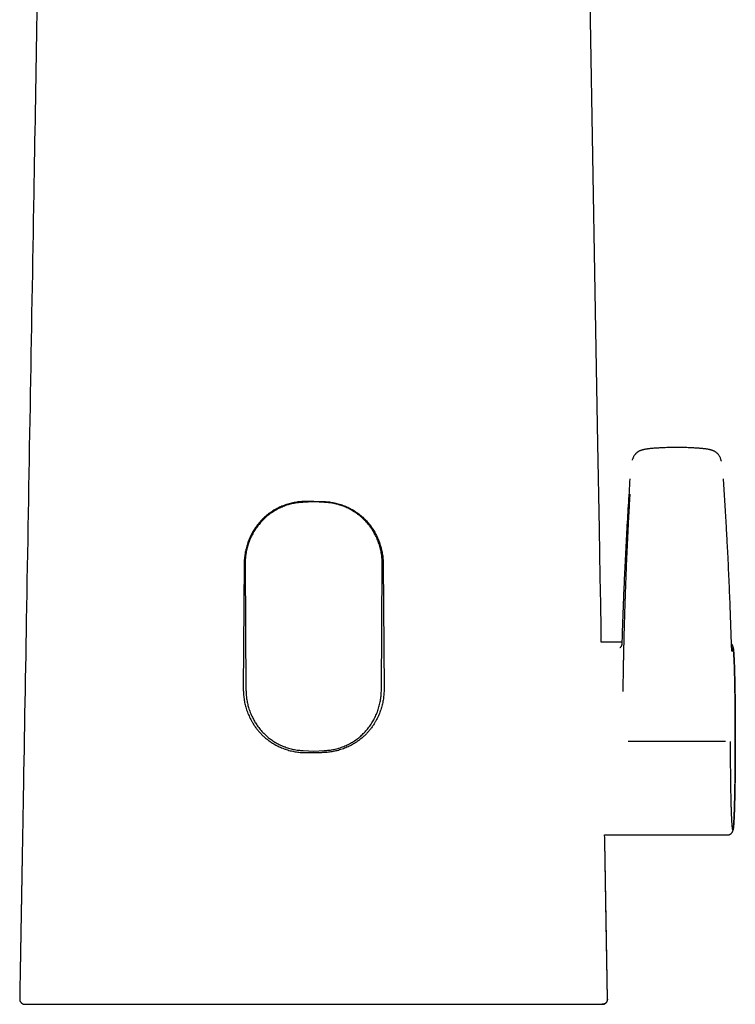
# Model space of a CAD drawing. Header units: millimetres. Extents: x 8 to 610, y 12 to 565.
# Tile 14 of 18: x 285 to 354, y 376 to 470. Entities that reach past the tile are written whole.
import ezdxf

# ---------------------------------------------------------------- set-up
doc = ezdxf.new("R2010")
doc.units = ezdxf.units.MM

msp = doc.modelspace()

# ---------------------------------------------------------------- linework, layer by layer
at = {"color": 7, "linetype": 'Continuous', "lineweight": 30}
for p, q in [((313.393, 423.886), (312.367, 423.844)), ((314.419, 423.844), (313.393, 423.886)), ((306.717, 417.979), (306.635, 405.903)), ((320.07, 417.979), (320.152, 405.903)), ((306.805, 417.891), (306.891, 405.815)), ((319.896, 405.815), (319.981, 417.891)), ((343.002, 410.41), (341.017, 410.41)), ((341.022, 410.963), (341.022, 410.965)), ((312.373, 400.006), (313.393, 399.964)), ((313.393, 399.964), (314.414, 400.006)), ((341.339, 391.91), (353.166, 391.91)), ((285.655, 375.641), (285.672, 375.641))]:
    msp.add_line(p, q, dxfattribs=at)
at = {"color": 7, "linetype": 'Continuous', "lineweight": 30, "flags": 128}
for points in [[(341.026, 410.966), (341.025, 411.013), (341.022, 411.176), (341.02, 411.327), (341.017, 411.46), (341.015, 411.583), (341.013, 411.695), (341.011, 411.798), (341.01, 411.892), (341.006, 412.083), (341.003, 412.276), (341, 412.471), (340.996, 412.669), (340.988, 413.147), (340.98, 413.627), (340.971, 414.106), (340.926, 416.674), (340.846, 421.259), (340.703, 429.448), (340.448, 444.07), (339.992, 470.18), (339.412, 503.412)], [(341.616, 376.15), (341.485, 383.734), (341.354, 391.318)], [(341.633, 376.15), (341.505, 383.491), (341.368, 391.31)]]:
    msp.add_lwpolyline(points, dxfattribs=at)
at = {"color": 7, "linetype": 'Continuous', "lineweight": 30}
for points, knots in [([(287.833, 529.633), (287.83, 529.478), (287.825, 529.173), (287.817, 528.721), (287.809, 528.28), (287.802, 527.849), (287.795, 527.428), (287.787, 527.026), (287.781, 526.641), (287.774, 526.273), (287.768, 525.915), (287.762, 525.566), (287.756, 525.227), (287.75, 524.897), (287.745, 524.576), (287.739, 524.264), (287.734, 523.962), (287.729, 523.671), (287.724, 523.391), (287.719, 523.122), (287.715, 522.861), (287.71, 522.609), (287.706, 522.364), (287.702, 522.126), (287.698, 521.898), (287.694, 521.68), (287.69, 521.472), (287.687, 521.274), (287.684, 521.085), (287.68, 520.9), (287.674, 520.557), (287.666, 520.052), (287.653, 519.348), (287.64, 518.602), (287.626, 517.812), (287.612, 517.015), (287.598, 516.211), (287.584, 515.404), (287.57, 514.597), (287.502, 510.694), (287.333, 501.054), (286.982, 480.954), (286.452, 450.565), (285.921, 420.176), (285.564, 399.686), (285.442, 392.687), (285.422, 391.535), (285.413, 391.054), (285.405, 390.581), (285.397, 390.115), (285.389, 389.657), (285.381, 389.208), (285.373, 388.766), (285.366, 388.348), (285.359, 387.955), (285.354, 387.659), (285.35, 387.441), (285.348, 387.296), (285.345, 387.148), (285.342, 386.99), (285.339, 386.818), (285.336, 386.635), (285.333, 386.443), (285.329, 386.242), (285.326, 386.032), (285.322, 385.819), (285.318, 385.601), (285.314, 385.38), (285.31, 385.152), (285.306, 384.915), (285.302, 384.662), (285.297, 384.39), (285.292, 384.099), (285.287, 383.799), (285.281, 383.489), (285.276, 383.169), (285.27, 382.841), (285.264, 382.502), (285.258, 382.154), (285.252, 381.797), (285.245, 381.43), (285.239, 381.054), (285.232, 380.668), (285.225, 380.273), (285.218, 379.868), (285.211, 379.453), (285.203, 379.022), (285.195, 378.575), (285.187, 378.11), (285.179, 377.635), (285.171, 377.149), (285.162, 376.653), (285.156, 376.319), (285.153, 376.15)], [0, 0, 0, 0, 0.003014, 0.00596, 0.008837, 0.011645, 0.014385, 0.017056, 0.019512, 0.021907, 0.024241, 0.026514, 0.028726, 0.030877, 0.032967, 0.034996, 0.036964, 0.038871, 0.040685, 0.04244, 0.044136, 0.045774, 0.047381, 0.048926, 0.050411, 0.051835, 0.053198, 0.054477, 0.055698, 0.056895, 0.058096, 0.062408, 0.066758, 0.071851, 0.076997, 0.082194, 0.087441, 0.092702, 0.097963, 0.103223, 0.168981, 0.286406, 0.496094, 0.762969, 0.880394, 0.896597, 0.899775, 0.90291, 0.905995, 0.909028, 0.91201, 0.914941, 0.91782, 0.920649, 0.923095, 0.925502, 0.926437, 0.927366, 0.928325, 0.929331, 0.930471, 0.931667, 0.93292, 0.934228, 0.935592, 0.937012, 0.938403, 0.939843, 0.941332, 0.942872, 0.944461, 0.946294, 0.948188, 0.950145, 0.952163, 0.954244, 0.956386, 0.958591, 0.960857, 0.963185, 0.965576, 0.968028, 0.970542, 0.973118, 0.975756, 0.978457, 0.981219, 0.984179, 0.987207, 0.990303, 0.993468, 0.9967, 1, 1, 1, 1]), ([(346.611, 429.065), (346.554, 429.062), (346.443, 429.055), (346.282, 429.046), (346.129, 429.036), (345.984, 429.025), (345.848, 429.013), (345.719, 429), (345.595, 428.986), (345.475, 428.971), (345.362, 428.955), (345.258, 428.937), (345.165, 428.919), (345.084, 428.901), (345.015, 428.883), (344.956, 428.866), (344.902, 428.849), (344.851, 428.832), (344.803, 428.815), (344.759, 428.798), (344.724, 428.783), (344.697, 428.77), (344.678, 428.761), (344.661, 428.753), (344.642, 428.744), (344.621, 428.732), (344.595, 428.718), (344.565, 428.701), (344.53, 428.679), (344.49, 428.652), (344.446, 428.619), (344.398, 428.579), (344.347, 428.532), (344.292, 428.476), (344.235, 428.408), (344.179, 428.326), (344.124, 428.234), (344.076, 428.135), (344.035, 428.031), (344.009, 427.949), (343.997, 427.901), (343.994, 427.89)], [0, 0, 0, 0, 0.054866, 0.106701, 0.155747, 0.202169, 0.246061, 0.287464, 0.326371, 0.366227, 0.402951, 0.436612, 0.467158, 0.494426, 0.516168, 0.535407, 0.553606, 0.57083, 0.587038, 0.602161, 0.615988, 0.624563, 0.630565, 0.636053, 0.642701, 0.65056, 0.659689, 0.670164, 0.683839, 0.699497, 0.717155, 0.736863, 0.759326, 0.784503, 0.811983, 0.845905, 0.880724, 0.916233, 0.952378, 0.989184, 1, 1, 1, 1]), ([(349.913, 429.065), (349.735, 429.074), (349.373, 429.092), (348.826, 429.107), (348.272, 429.113), (347.718, 429.107), (347.164, 429.093), (346.795, 429.074), (346.611, 429.065)], [0, 0, 0, 0, 0.1617305, 0.3293865, 0.4969818, 0.6645761, 0.8322289, 1, 1, 1, 1]), ([(352.553, 427.807), (352.551, 427.816), (352.54, 427.863), (352.518, 427.947), (352.482, 428.057), (352.44, 428.156), (352.395, 428.245), (352.348, 428.324), (352.296, 428.399), (352.241, 428.467), (352.184, 428.527), (352.128, 428.578), (352.075, 428.621), (352.027, 428.657), (351.985, 428.685), (351.947, 428.708), (351.913, 428.727), (351.883, 428.743), (351.854, 428.758), (351.823, 428.772), (351.787, 428.789), (351.746, 428.806), (351.699, 428.824), (351.646, 428.842), (351.586, 428.861), (351.517, 428.881), (351.441, 428.9), (351.357, 428.919), (351.266, 428.937), (351.167, 428.954), (351.061, 428.969), (350.948, 428.983), (350.826, 428.997), (350.695, 429.011), (350.555, 429.023), (350.406, 429.035), (350.249, 429.045), (350.084, 429.055), (349.971, 429.062), (349.913, 429.065)], [0, 0, 0, 0, 0.008675, 0.045723, 0.081979, 0.117499, 0.146761, 0.175811, 0.20461, 0.232604, 0.258636, 0.282367, 0.303588, 0.322203, 0.338209, 0.351683, 0.363563, 0.374528, 0.383467, 0.393935, 0.406268, 0.420331, 0.435989, 0.453195, 0.472933, 0.494976, 0.519543, 0.546455, 0.575565, 0.60678, 0.640068, 0.675482, 0.713057, 0.754709, 0.798702, 0.845086, 0.893966, 0.945518, 1, 1, 1, 1]), ([(343.768, 426.092), (343.74, 425.665), (343.683, 424.813), (343.603, 423.535), (343.526, 422.257), (343.454, 420.98), (343.385, 419.704), (343.32, 418.429), (343.261, 417.191), (343.207, 415.988), (343.158, 414.822), (343.112, 413.657), (343.069, 412.493), (343.031, 411.366), (343.009, 410.627), (342.998, 410.275)], [0, 0, 0, 0, 0.080534, 0.161069, 0.241605, 0.322144, 0.402682, 0.48322, 0.563759, 0.637586, 0.711415, 0.785245, 0.859077, 0.93291, 1, 1, 1, 1]), ([(343.769, 426.092), (343.769, 426.093), (343.769, 426.096), (343.774, 426.099), (343.776, 426.1)], [0, 0, 0, 0, 0.4861366, 1, 1, 1, 1]), ([(352.755, 426.092), (352.755, 426.093), (352.755, 426.096), (352.751, 426.099), (352.749, 426.1)], [0, 0, 0, 0, 0.514229, 1, 1, 1, 1]), ([(353.519, 410.533), (353.506, 410.946), (353.48, 411.771), (353.436, 413.011), (353.389, 414.252), (353.339, 415.495), (353.284, 416.738), (353.226, 417.983), (353.162, 419.269), (353.092, 420.599), (353.015, 421.971), (352.933, 423.344), (352.847, 424.717), (352.787, 425.634), (352.756, 426.092)], [0, 0, 0, 0, 0.080002, 0.160006, 0.24001, 0.320011, 0.400011, 0.480011, 0.56001, 0.648008, 0.736005, 0.824002, 0.912, 1, 1, 1, 1]), ([(343.121, 405.695), (343.123, 405.85), (343.127, 406.158), (343.134, 406.615), (343.141, 407.062), (343.148, 407.499), (343.156, 407.926), (343.163, 408.344), (343.171, 408.753), (343.18, 409.149), (343.188, 409.535), (343.196, 409.894), (343.202, 410.147), (343.205, 410.295), (343.207, 410.357), (343.208, 410.423), (343.214, 410.671), (343.225, 411.1), (343.241, 411.684), (343.256, 412.24), (343.272, 412.769), (343.287, 413.289), (343.304, 413.801), (343.316, 414.192), (343.326, 414.464), (343.331, 414.62), (343.336, 414.774), (343.342, 414.928), (343.347, 415.085), (343.353, 415.25), (343.363, 415.527), (343.377, 415.911), (343.398, 416.471), (343.423, 417.102), (343.451, 417.801), (343.481, 418.492), (343.511, 419.175), (343.542, 419.849), (343.573, 420.515), (343.606, 421.193), (343.641, 421.885), (343.678, 422.588), (343.715, 423.281), (343.753, 423.963), (343.778, 424.415), (343.791, 424.639)], [0, 0, 0, 0, 0.0246, 0.048691, 0.072271, 0.095342, 0.117903, 0.139955, 0.161497, 0.182529, 0.202759, 0.222494, 0.239452, 0.242738, 0.246009, 0.249265, 0.253103, 0.285377, 0.317107, 0.345479, 0.373402, 0.400874, 0.427897, 0.45447, 0.462728, 0.470942, 0.479112, 0.487237, 0.495318, 0.503947, 0.513369, 0.539142, 0.564711, 0.602075, 0.638997, 0.675476, 0.711512, 0.747107, 0.78226, 0.816971, 0.854644, 0.891783, 0.928388, 0.96446, 1, 1, 1, 1]), ([(312.605, 423.925), (312.525, 423.924), (312.364, 423.922), (312.123, 423.906), (311.882, 423.881), (311.64, 423.845), (311.398, 423.799), (311.156, 423.742), (310.916, 423.675), (310.681, 423.598), (310.452, 423.513), (310.228, 423.419), (310.008, 423.316), (309.79, 423.203), (309.576, 423.081), (309.365, 422.948), (309.159, 422.805), (308.961, 422.655), (308.771, 422.499), (308.59, 422.335), (308.415, 422.163), (308.246, 421.981), (308.084, 421.791), (307.929, 421.592), (307.782, 421.386), (307.646, 421.178), (307.522, 420.968), (307.407, 420.757), (307.301, 420.541), (307.202, 420.319), (307.112, 420.093), (307.03, 419.863), (306.958, 419.629), (306.895, 419.394), (306.842, 419.161), (306.798, 418.929), (306.764, 418.694), (306.738, 418.457), (306.722, 418.218), (306.719, 418.059), (306.717, 417.979)], [0, 0, 0, 0, 0.025943, 0.051887, 0.078015, 0.104142, 0.130837, 0.157531, 0.184416, 0.211301, 0.237344, 0.263387, 0.289604, 0.315821, 0.342595, 0.369368, 0.396337, 0.423306, 0.449577, 0.475848, 0.502315, 0.528783, 0.555863, 0.582944, 0.610228, 0.637511, 0.663233, 0.688956, 0.715069, 0.741203, 0.767338, 0.793452, 0.819985, 0.846518, 0.871919, 0.897328, 0.922728, 0.948482, 0.974246, 1, 1, 1, 1]), ([(312.367, 423.844), (312.287, 423.84), (312.127, 423.831), (311.887, 423.806), (311.648, 423.771), (311.409, 423.726), (311.169, 423.67), (310.93, 423.603), (310.694, 423.526), (310.464, 423.44), (310.24, 423.345), (310.023, 423.242), (309.81, 423.129), (309.6, 423.007), (309.394, 422.875), (309.192, 422.732), (308.996, 422.581), (308.808, 422.424), (308.631, 422.261), (308.462, 422.093), (308.299, 421.916), (308.142, 421.732), (307.994, 421.542), (307.852, 421.345), (307.718, 421.14), (307.593, 420.931), (307.477, 420.718), (307.37, 420.501), (307.272, 420.279), (307.182, 420.051), (307.101, 419.819), (307.03, 419.581), (306.967, 419.34), (306.918, 419.111), (306.881, 418.898), (306.852, 418.699), (306.83, 418.498), (306.815, 418.297), (306.806, 418.094), (306.806, 417.959), (306.805, 417.891)], [0, 0, 0, 0, 0.026668, 0.053336, 0.080189, 0.107041, 0.134479, 0.161917, 0.18956, 0.217203, 0.243771, 0.270338, 0.297096, 0.323854, 0.351207, 0.37856, 0.406116, 0.433672, 0.459987, 0.486301, 0.513064, 0.539852, 0.566639, 0.593404, 0.620648, 0.647892, 0.674657, 0.701422, 0.728365, 0.755309, 0.782809, 0.81031, 0.837999, 0.865688, 0.887961, 0.910239, 0.932512, 0.955006, 0.977506, 1, 1, 1, 1]), ([(313.393, 423.925), (313.328, 423.925), (313.196, 423.925), (312.999, 423.925), (312.802, 423.925), (312.671, 423.925), (312.605, 423.925)], [0, 0, 0, 0, 0.249999, 0.5, 0.75, 1, 1, 1, 1]), ([(313.393, 423.925), (313.459, 423.925), (313.59, 423.925), (313.787, 423.925), (313.984, 423.925), (314.116, 423.925), (314.181, 423.925)], [0, 0, 0, 0, 0.2500007, 0.5000005, 0.7500002, 1, 1, 1, 1]), ([(314.181, 423.925), (314.262, 423.924), (314.422, 423.922), (314.664, 423.906), (314.904, 423.881), (315.146, 423.845), (315.388, 423.799), (315.63, 423.742), (315.87, 423.675), (316.106, 423.598), (316.335, 423.513), (316.559, 423.419), (316.779, 423.316), (316.996, 423.203), (317.211, 423.081), (317.422, 422.948), (317.627, 422.805), (317.826, 422.655), (318.015, 422.499), (318.197, 422.335), (318.372, 422.163), (318.541, 421.981), (318.703, 421.791), (318.858, 421.592), (319.005, 421.386), (319.14, 421.178), (319.265, 420.968), (319.379, 420.757), (319.486, 420.541), (319.585, 420.319), (319.675, 420.093), (319.756, 419.863), (319.829, 419.629), (319.892, 419.394), (319.945, 419.161), (319.988, 418.929), (320.023, 418.694), (320.048, 418.457), (320.065, 418.218), (320.068, 418.059), (320.07, 417.979)], [0, 0, 0, 0, 0.025943, 0.051887, 0.078015, 0.104142, 0.130837, 0.157531, 0.184416, 0.211301, 0.237344, 0.263387, 0.289604, 0.315821, 0.342595, 0.369368, 0.396337, 0.423306, 0.449577, 0.475848, 0.502315, 0.528783, 0.555864, 0.582944, 0.610228, 0.637511, 0.663233, 0.688956, 0.71507, 0.741204, 0.767338, 0.793452, 0.819985, 0.846518, 0.871919, 0.897328, 0.922728, 0.948482, 0.974246, 1, 1, 1, 1]), ([(319.981, 417.891), (319.981, 417.973), (319.98, 418.136), (319.966, 418.381), (319.944, 418.626), (319.911, 418.871), (319.867, 419.117), (319.814, 419.363), (319.75, 419.608), (319.675, 419.849), (319.591, 420.087), (319.497, 420.321), (319.393, 420.551), (319.277, 420.779), (319.152, 421.004), (319.03, 421.2), (318.917, 421.368), (318.816, 421.51), (318.696, 421.667), (318.555, 421.839), (318.392, 422.023), (318.219, 422.2), (318.038, 422.371), (317.848, 422.535), (317.648, 422.692), (317.442, 422.841), (317.233, 422.978), (317.023, 423.103), (316.812, 423.217), (316.595, 423.323), (316.372, 423.42), (316.145, 423.508), (315.913, 423.586), (315.677, 423.654), (315.433, 423.714), (315.185, 423.763), (314.96, 423.798), (314.762, 423.821), (314.591, 423.836), (314.476, 423.841), (314.419, 423.844)], [0, 0, 0, 0, 0.027134, 0.054269, 0.081581, 0.108893, 0.136762, 0.164631, 0.192694, 0.220756, 0.248669, 0.276582, 0.304697, 0.332813, 0.361569, 0.390326, 0.409645, 0.428969, 0.448288, 0.475537, 0.502786, 0.530236, 0.557685, 0.58577, 0.613854, 0.642159, 0.670463, 0.69694, 0.723417, 0.750366, 0.77734, 0.804313, 0.831262, 0.858723, 0.886184, 0.914527, 0.942869, 0.961911, 0.980958, 1, 1, 1, 1]), ([(341.017, 410.406), (341.018, 410.452), (341.021, 410.588), (341.025, 410.774), (341.021, 410.913), (341.02, 410.963)], [0, 0, 0, 0, 0.24965, 0.731714, 1, 1, 1, 1]), ([(353.57, 409.585), (353.57, 409.585), (353.57, 409.585), (353.569, 409.588), (353.569, 409.593), (353.568, 409.601), (353.566, 409.613), (353.564, 409.63), (353.562, 409.652), (353.56, 409.679), (353.558, 409.709), (353.555, 409.741), (353.553, 409.773), (353.551, 409.801), (353.549, 409.825), (353.548, 409.85), (353.546, 409.88), (353.544, 409.916), (353.542, 409.96), (353.539, 410.008), (353.537, 410.057), (353.535, 410.107), (353.532, 410.163), (353.53, 410.224), (353.527, 410.292), (353.524, 410.367), (353.521, 410.448), (353.52, 410.505), (353.519, 410.535)], [0, 0, 0, 0, 0.012644, 0.039509, 0.066208, 0.088755, 0.121504, 0.159814, 0.201034, 0.244364, 0.289223, 0.331362, 0.369919, 0.404873, 0.426371, 0.45117, 0.48124, 0.516604, 0.557292, 0.60335, 0.64146, 0.68267, 0.727037, 0.774635, 0.825569, 0.879977, 0.93804, 1, 1, 1, 1]), ([(342.998, 410.278), (342.997, 410.267), (342.997, 410.247), (342.993, 410.22), (342.99, 410.2), (342.987, 410.183), (342.984, 410.168), (342.98, 410.152), (342.975, 410.135), (342.97, 410.118), (342.964, 410.101), (342.956, 410.081), (342.947, 410.058), (342.936, 410.036), (342.925, 410.017), (342.914, 409.998), (342.903, 409.981), (342.891, 409.965), (342.879, 409.949), (342.867, 409.935), (342.856, 409.923), (342.845, 409.912), (342.836, 409.903), (342.828, 409.896), (342.822, 409.891), (342.816, 409.886), (342.811, 409.883), (342.805, 409.878), (342.798, 409.873), (342.793, 409.87), (342.791, 409.869), (342.791, 409.869), (342.791, 409.869)], [0, 0, 0, 0, 0.052804, 0.09498, 0.126517, 0.152631, 0.175648, 0.20354, 0.237066, 0.265963, 0.28814, 0.323434, 0.365571, 0.406429, 0.444827, 0.48378, 0.522026, 0.553819, 0.596377, 0.63479, 0.664778, 0.70671, 0.736522, 0.762389, 0.787936, 0.806511, 0.825782, 0.850141, 0.893697, 0.934805, 0.977235, 1, 1, 1, 1]), ([(353.166, 391.913), (353.184, 391.914), (353.22, 391.915), (353.27, 391.923), (353.316, 391.935), (353.355, 391.949), (353.389, 391.965), (353.416, 391.979), (353.438, 391.992), (353.462, 392.008), (353.489, 392.029), (353.518, 392.055), (353.544, 392.081), (353.566, 392.107), (353.584, 392.131), (353.598, 392.153), (353.61, 392.173), (353.621, 392.192), (353.63, 392.21), (353.637, 392.227), (353.645, 392.244), (353.651, 392.261), (353.657, 392.276), (353.661, 392.289), (353.664, 392.3), (353.667, 392.31), (353.67, 392.319), (353.673, 392.329), (353.676, 392.341), (353.679, 392.353), (353.681, 392.365), (353.684, 392.376), (353.686, 392.386), (353.688, 392.398), (353.691, 392.411), (353.694, 392.428), (353.697, 392.445), (353.699, 392.464), (353.702, 392.483), (353.705, 392.504), (353.708, 392.526), (353.712, 392.553), (353.716, 392.587), (353.72, 392.629), (353.725, 392.674), (353.729, 392.723), (353.734, 392.777), (353.738, 392.835), (353.742, 392.889), (353.746, 392.936), (353.748, 392.975), (353.751, 393.014), (353.753, 393.051), (353.755, 393.084), (353.757, 393.115), (353.759, 393.143), (353.76, 393.171), (353.762, 393.203), (353.764, 393.237), (353.766, 393.275), (353.768, 393.317), (353.771, 393.362), (353.773, 393.412), (353.776, 393.464), (353.779, 393.537), (353.783, 393.63), (353.788, 393.741), (353.793, 393.853), (353.797, 393.964), (353.801, 394.077), (353.805, 394.193), (353.809, 394.308), (353.813, 394.421), (353.816, 394.53), (353.819, 394.633), (353.822, 394.726), (353.824, 394.808), (353.826, 394.881), (353.828, 394.95), (353.83, 395.02), (353.831, 395.093), (353.833, 395.171), (353.835, 395.257), (353.838, 395.351), (353.84, 395.454), (353.842, 395.564), (353.845, 395.681), (353.847, 395.808), (353.85, 395.944), (353.853, 396.092), (353.856, 396.247), (353.858, 396.409), (353.861, 396.573), (353.864, 396.769), (353.868, 396.998), (353.871, 397.259), (353.874, 397.519), (353.877, 397.776), (353.88, 398.031), (353.882, 398.284), (353.884, 398.536), (353.886, 398.785), (353.888, 399.034), (353.89, 399.295), (353.891, 399.572), (353.893, 399.863), (353.894, 400.156), (353.894, 400.45), (353.895, 400.745), (353.895, 401.025), (353.895, 401.292), (353.895, 401.544), (353.894, 401.797), (353.894, 402.052), (353.893, 402.309), (353.892, 402.568), (353.891, 402.83), (353.889, 403.093), (353.888, 403.358), (353.886, 403.624), (353.884, 403.891), (353.881, 404.158), (353.878, 404.425), (353.876, 404.665), (353.873, 404.875), (353.871, 405.053), (353.869, 405.222), (353.867, 405.382), (353.864, 405.533), (353.862, 405.673), (353.86, 405.802), (353.858, 405.921), (353.856, 406.033), (353.855, 406.138), (353.853, 406.238), (353.851, 406.338), (353.849, 406.443), (353.847, 406.554), (353.844, 406.671), (353.842, 406.793), (353.839, 406.921), (353.836, 407.052), (353.832, 407.188), (353.829, 407.319), (353.826, 407.445), (353.822, 407.566), (353.819, 407.688), (353.815, 407.81), (353.812, 407.929), (353.808, 408.043), (353.804, 408.166), (353.799, 408.295), (353.794, 408.429), (353.789, 408.554), (353.784, 408.669), (353.78, 408.775), (353.775, 408.873), (353.771, 408.952), (353.768, 409.014), (353.765, 409.062), (353.763, 409.108), (353.76, 409.149), (353.758, 409.185), (353.756, 409.218), (353.755, 409.246), (353.753, 409.266), (353.753, 409.281), (353.752, 409.289), (353.751, 409.298), (353.751, 409.306), (353.75, 409.315), (353.75, 409.326), (353.749, 409.341), (353.747, 409.359), (353.746, 409.38), (353.744, 409.405), (353.742, 409.43), (353.74, 409.456), (353.738, 409.485), (353.736, 409.516), (353.733, 409.548), (353.731, 409.579), (353.728, 409.606), (353.726, 409.632), (353.724, 409.655), (353.722, 409.676), (353.72, 409.694), (353.718, 409.709), (353.717, 409.722), (353.715, 409.735), (353.714, 409.747), (353.712, 409.76), (353.71, 409.776), (353.708, 409.795), (353.705, 409.816), (353.702, 409.839), (353.699, 409.86), (353.696, 409.879), (353.693, 409.896), (353.69, 409.911), (353.688, 409.924), (353.685, 409.937), (353.682, 409.951), (353.679, 409.964), (353.676, 409.977), (353.673, 409.99), (353.669, 410.005), (353.665, 410.019), (353.661, 410.032), (353.657, 410.043), (353.654, 410.053), (353.65, 410.063), (353.645, 410.075), (353.639, 410.09), (353.631, 410.108), (353.62, 410.131), (353.604, 410.159), (353.585, 410.187), (353.566, 410.214), (353.547, 410.236), (353.534, 410.25), (353.528, 410.255)], [0, 0, 0, 0, 0.002274, 0.004389, 0.006325, 0.008062, 0.009587, 0.01089, 0.011967, 0.012817, 0.01479, 0.016619, 0.018303, 0.020137, 0.021776, 0.023267, 0.024972, 0.026991, 0.028494, 0.030135, 0.031913, 0.033747, 0.035426, 0.036944, 0.038304, 0.039767, 0.041169, 0.042793, 0.044638, 0.046672, 0.048631, 0.05046, 0.052158, 0.053759, 0.056434, 0.059288, 0.062319, 0.065412, 0.068335, 0.071894, 0.07522, 0.078536, 0.084324, 0.090133, 0.095969, 0.10199, 0.108271, 0.114763, 0.12117, 0.125079, 0.128937, 0.132683, 0.136098, 0.139162, 0.141874, 0.144164, 0.146597, 0.149255, 0.152139, 0.155248, 0.158583, 0.162144, 0.16593, 0.169932, 0.173982, 0.181899, 0.189764, 0.196871, 0.203934, 0.210953, 0.217929, 0.224814, 0.231231, 0.237265, 0.242916, 0.248184, 0.252249, 0.256053, 0.259597, 0.263093, 0.266788, 0.270681, 0.274772, 0.279501, 0.284469, 0.289676, 0.295121, 0.300804, 0.307091, 0.313649, 0.320483, 0.327511, 0.334495, 0.341416, 0.352167, 0.362763, 0.373203, 0.383218, 0.393081, 0.402789, 0.412342, 0.421738, 0.430975, 0.440128, 0.4508, 0.461464, 0.472118, 0.482762, 0.493394, 0.504013, 0.513112, 0.522218, 0.531333, 0.54053, 0.549853, 0.559303, 0.56888, 0.578581, 0.588407, 0.598355, 0.608426, 0.618617, 0.628928, 0.639331, 0.646727, 0.653835, 0.660655, 0.667186, 0.673429, 0.679385, 0.684736, 0.689832, 0.694673, 0.699258, 0.703589, 0.707944, 0.712651, 0.71771, 0.723123, 0.728889, 0.734896, 0.741244, 0.747933, 0.754965, 0.761034, 0.767337, 0.773874, 0.780611, 0.787283, 0.793833, 0.800263, 0.808907, 0.817321, 0.825505, 0.833461, 0.840808, 0.847947, 0.854879, 0.858867, 0.862783, 0.866576, 0.870068, 0.873244, 0.876104, 0.878647, 0.880874, 0.881771, 0.882604, 0.883374, 0.884079, 0.884858, 0.885928, 0.887294, 0.889059, 0.891156, 0.893582, 0.896294, 0.898975, 0.901565, 0.905448, 0.909103, 0.912531, 0.91595, 0.919108, 0.922017, 0.924733, 0.927262, 0.929227, 0.931062, 0.932768, 0.934408, 0.936288, 0.938451, 0.941354, 0.944575, 0.948096, 0.951919, 0.955139, 0.958073, 0.960715, 0.963065, 0.965185, 0.967406, 0.969776, 0.971746, 0.973853, 0.976111, 0.97832, 0.980185, 0.981701, 0.982869, 0.983932, 0.985252, 0.986837, 0.988683, 0.990742, 0.993008, 0.995203, 0.997166, 0.998902, 1, 1, 1, 1]), ([(353.598, 409.533), (353.601, 409.562), (353.606, 409.621), (353.614, 409.695), (353.622, 409.759), (353.629, 409.812), (353.637, 409.855), (353.645, 409.887), (353.653, 409.908), (353.661, 409.92), (353.669, 409.921), (353.677, 409.912), (353.685, 409.892), (353.693, 409.862), (353.701, 409.821), (353.708, 409.77), (353.716, 409.71), (353.724, 409.639), (353.731, 409.559), (353.739, 409.468), (353.746, 409.366), (353.754, 409.254), (353.761, 409.131), (353.768, 408.999), (353.776, 408.858), (353.782, 408.708), (353.789, 408.552), (353.796, 408.386), (353.802, 408.211), (353.808, 408.026), (353.815, 407.833), (353.821, 407.631), (353.826, 407.422), (353.832, 407.206), (353.837, 406.985), (353.843, 406.758), (353.847, 406.526), (353.852, 406.285), (353.857, 406.037), (353.861, 405.782), (353.865, 405.519), (353.869, 405.25), (353.873, 404.978), (353.876, 404.704), (353.879, 404.427), (353.882, 404.146), (353.884, 403.859), (353.887, 403.568), (353.889, 403.272), (353.891, 402.974), (353.892, 402.674), (353.893, 402.374), (353.894, 402.074), (353.895, 401.776), (353.895, 401.478), (353.896, 401.179), (353.895, 400.877), (353.895, 400.574), (353.894, 400.27), (353.893, 399.966), (353.892, 399.666), (353.891, 399.369), (353.889, 399.077), (353.887, 398.786), (353.885, 398.496), (353.882, 398.207), (353.879, 397.92), (353.876, 397.638), (353.873, 397.36), (353.869, 397.087), (353.865, 396.822), (353.861, 396.563), (353.857, 396.312), (353.853, 396.065), (353.848, 395.822), (353.843, 395.585), (353.838, 395.354), (353.832, 395.129), (353.827, 394.913), (353.821, 394.705), (353.815, 394.507), (353.809, 394.316), (353.803, 394.131), (353.796, 393.954), (353.79, 393.784), (353.783, 393.623), (353.776, 393.471), (353.769, 393.33), (353.762, 393.198), (353.755, 393.077), (353.747, 392.966), (353.74, 392.864), (353.732, 392.771), (353.725, 392.688), (353.717, 392.616), (353.709, 392.554), (353.701, 392.502), (353.693, 392.462), (353.686, 392.431), (353.678, 392.411), (353.67, 392.401), (353.662, 392.4), (353.654, 392.411), (353.646, 392.432), (353.638, 392.463), (353.63, 392.505), (353.622, 392.557), (353.614, 392.619), (353.607, 392.691), (353.599, 392.774), (353.592, 392.867), (353.584, 392.97), (353.577, 393.084), (353.569, 393.207), (353.562, 393.338), (353.555, 393.479), (353.548, 393.628), (353.542, 393.786), (353.535, 393.955), (353.529, 394.132), (353.522, 394.319), (353.516, 394.514), (353.51, 394.716), (353.504, 394.924), (353.499, 395.139), (353.494, 395.36), (353.488, 395.588), (353.483, 395.825), (353.479, 396.069), (353.474, 396.321), (353.47, 396.578), (353.466, 396.84), (353.462, 397.106), (353.459, 397.376), (353.455, 397.649), (353.452, 397.928), (353.449, 398.212), (353.447, 398.502), (353.444, 398.797), (353.442, 399.093), (353.441, 399.391), (353.439, 399.69), (353.438, 399.988), (353.437, 400.286), (353.436, 400.586), (353.436, 400.786), (353.436, 400.887)], [0, 0, 0, 0, 0.007038, 0.014049, 0.021041, 0.028023, 0.035004, 0.041867, 0.048746, 0.055647, 0.06258, 0.069616, 0.076619, 0.083597, 0.09056, 0.097515, 0.104348, 0.11119, 0.118049, 0.124934, 0.131918, 0.13891, 0.145917, 0.152948, 0.159974, 0.166845, 0.173717, 0.180596, 0.18749, 0.194506, 0.201504, 0.208492, 0.215478, 0.222492, 0.229376, 0.236234, 0.243075, 0.249906, 0.256861, 0.263832, 0.270826, 0.277852, 0.28488, 0.291757, 0.298636, 0.305525, 0.312433, 0.319467, 0.32648, 0.33348, 0.340475, 0.347501, 0.354393, 0.361252, 0.368086, 0.374903, 0.381847, 0.388808, 0.395794, 0.402814, 0.40984, 0.416715, 0.423594, 0.430483, 0.437392, 0.44443, 0.451448, 0.458452, 0.465451, 0.472481, 0.47938, 0.486245, 0.493083, 0.499904, 0.506855, 0.513818, 0.520802, 0.527814, 0.534831, 0.541699, 0.54857, 0.555449, 0.562345, 0.569376, 0.576387, 0.583387, 0.590384, 0.597415, 0.604319, 0.611194, 0.618049, 0.62489, 0.631886, 0.638859, 0.645819, 0.652775, 0.659734, 0.666581, 0.673448, 0.680343, 0.687274, 0.694353, 0.701395, 0.708408, 0.7154, 0.722379, 0.729231, 0.736087, 0.742956, 0.749846, 0.756871, 0.763869, 0.770849, 0.777819, 0.784788, 0.791639, 0.798506, 0.805397, 0.812319, 0.819365, 0.826378, 0.833367, 0.84034, 0.847305, 0.854147, 0.860998, 0.867866, 0.874759, 0.881787, 0.888789, 0.895775, 0.902752, 0.909729, 0.916591, 0.92347, 0.930373, 0.93731, 0.944389, 0.951434, 0.958453, 0.965454, 0.972447, 0.979315, 0.986191, 0.993083, 1, 1, 1, 1]), ([(306.635, 405.903), (306.635, 405.826), (306.636, 405.671), (306.649, 405.437), (306.67, 405.204), (306.7, 404.97), (306.739, 404.737), (306.787, 404.505), (306.845, 404.274), (306.912, 404.039), (306.991, 403.802), (307.081, 403.564), (307.181, 403.328), (307.291, 403.095), (307.412, 402.866), (307.529, 402.664), (307.637, 402.492), (307.735, 402.346), (307.836, 402.204), (307.941, 402.067), (308.048, 401.935), (308.159, 401.805), (308.274, 401.678), (308.394, 401.554), (308.518, 401.433), (308.647, 401.315), (308.78, 401.2), (308.917, 401.089), (309.058, 400.981), (309.203, 400.878), (309.368, 400.767), (309.555, 400.651), (309.765, 400.532), (309.98, 400.422), (310.201, 400.319), (310.427, 400.225), (310.66, 400.139), (310.896, 400.062), (311.135, 399.996), (311.375, 399.939), (311.616, 399.893), (311.86, 399.856), (312.107, 399.83), (312.356, 399.814), (312.522, 399.812), (312.605, 399.811)], [0, 0, 0, 0, 0.024489, 0.048978, 0.073828, 0.098696, 0.123565, 0.148416, 0.173646, 0.198876, 0.22568, 0.252483, 0.279465, 0.306447, 0.334001, 0.361555, 0.38006, 0.39857, 0.417075, 0.43505, 0.453029, 0.471004, 0.489122, 0.507244, 0.525361, 0.543933, 0.562508, 0.58108, 0.599806, 0.618537, 0.637263, 0.662626, 0.68799, 0.713518, 0.739046, 0.76509, 0.791134, 0.817354, 0.843574, 0.869436, 0.895309, 0.92117, 0.947443, 0.973728, 1, 1, 1, 1]), ([(306.891, 405.815), (306.892, 405.745), (306.894, 405.604), (306.907, 405.393), (306.927, 405.183), (306.954, 404.972), (306.989, 404.761), (307.032, 404.55), (307.082, 404.34), (307.142, 404.121), (307.215, 403.894), (307.301, 403.658), (307.398, 403.426), (307.497, 403.212), (307.599, 403.015), (307.7, 402.834), (307.807, 402.657), (307.92, 402.484), (308.047, 402.305), (308.188, 402.12), (308.346, 401.932), (308.512, 401.751), (308.675, 401.587), (308.834, 401.439), (308.987, 401.307), (309.145, 401.18), (309.307, 401.059), (309.483, 400.937), (309.674, 400.816), (309.879, 400.698), (310.089, 400.588), (310.305, 400.486), (310.528, 400.392), (310.758, 400.308), (310.99, 400.234), (311.222, 400.17), (311.452, 400.118), (311.68, 400.076), (311.91, 400.043), (312.141, 400.018), (312.295, 400.01), (312.373, 400.006)], [0, 0, 0, 0, 0.023909, 0.047832, 0.071755, 0.095664, 0.120055, 0.144462, 0.168869, 0.19326, 0.221704, 0.250173, 0.278642, 0.307085, 0.330528, 0.353993, 0.377465, 0.40093, 0.424372, 0.452199, 0.48005, 0.507901, 0.535726, 0.558682, 0.581659, 0.604644, 0.627621, 0.650576, 0.677411, 0.70427, 0.731128, 0.757962, 0.785607, 0.813278, 0.840951, 0.868596, 0.894855, 0.921147, 0.947449, 0.973741, 1, 1, 1, 1]), ([(320.152, 405.903), (320.151, 405.826), (320.151, 405.671), (320.138, 405.437), (320.117, 405.204), (320.087, 404.969), (320.048, 404.737), (319.999, 404.505), (319.942, 404.273), (319.874, 404.039), (319.796, 403.802), (319.706, 403.563), (319.606, 403.328), (319.496, 403.095), (319.375, 402.865), (319.258, 402.664), (319.149, 402.491), (319.051, 402.346), (318.95, 402.204), (318.846, 402.067), (318.739, 401.934), (318.628, 401.804), (318.512, 401.678), (318.393, 401.554), (318.269, 401.433), (318.14, 401.315), (318.006, 401.2), (317.869, 401.089), (317.728, 400.981), (317.584, 400.878), (317.419, 400.767), (317.232, 400.651), (317.022, 400.532), (316.807, 400.422), (316.586, 400.319), (316.359, 400.224), (316.127, 400.139), (315.89, 400.062), (315.652, 399.996), (315.412, 399.939), (315.17, 399.893), (314.926, 399.856), (314.68, 399.83), (314.431, 399.814), (314.264, 399.812), (314.181, 399.811)], [0, 0, 0, 0, 0.024491, 0.048983, 0.073835, 0.098706, 0.123577, 0.14843, 0.173663, 0.198896, 0.2257, 0.252503, 0.279485, 0.306467, 0.334021, 0.361575, 0.380081, 0.39859, 0.417096, 0.435071, 0.45305, 0.471025, 0.489142, 0.507264, 0.525381, 0.543953, 0.562528, 0.5811, 0.599826, 0.618556, 0.637283, 0.662646, 0.688009, 0.713537, 0.739066, 0.765109, 0.791153, 0.817373, 0.843593, 0.869452, 0.895322, 0.92118, 0.94745, 0.973731, 1, 1, 1, 1]), ([(314.414, 400.006), (314.493, 400.01), (314.65, 400.019), (314.886, 400.044), (315.12, 400.078), (315.355, 400.122), (315.59, 400.177), (315.825, 400.242), (316.057, 400.318), (316.283, 400.402), (316.502, 400.495), (316.715, 400.596), (316.924, 400.706), (317.129, 400.826), (317.332, 400.956), (317.53, 401.095), (317.723, 401.243), (317.906, 401.397), (318.081, 401.557), (318.246, 401.721), (318.405, 401.892), (318.559, 402.071), (318.705, 402.258), (318.846, 402.453), (318.978, 402.654), (319.102, 402.859), (319.217, 403.069), (319.324, 403.284), (319.422, 403.502), (319.512, 403.727), (319.593, 403.957), (319.665, 404.192), (319.728, 404.431), (319.78, 404.666), (319.821, 404.898), (319.853, 405.126), (319.877, 405.355), (319.892, 405.585), (319.895, 405.738), (319.896, 405.815)], [0, 0, 0, 0, 0.026803, 0.053629, 0.080455, 0.107258, 0.134843, 0.162452, 0.190062, 0.217645, 0.244342, 0.271063, 0.297784, 0.324482, 0.351971, 0.379485, 0.406999, 0.434488, 0.460959, 0.487452, 0.513945, 0.540417, 0.567622, 0.59485, 0.622078, 0.649284, 0.676437, 0.703612, 0.730787, 0.75794, 0.785834, 0.813752, 0.841671, 0.869566, 0.895634, 0.921731, 0.947836, 0.973932, 1, 1, 1, 1]), ([(352.937, 400.873), (352.158, 400.876), (350.599, 400.884), (348.262, 400.887), (345.925, 400.884), (344.367, 400.876), (343.588, 400.873)], [0, 0, 0, 0, 0.250006, 0.500001, 0.749995, 1, 1, 1, 1]), ([(312.605, 399.811), (312.671, 399.811), (312.802, 399.811), (312.999, 399.811), (313.196, 399.811), (313.328, 399.811), (313.393, 399.811)], [0, 0, 0, 0, 0.25, 0.5, 0.75, 1, 1, 1, 1]), ([(313.393, 399.811), (313.459, 399.811), (313.59, 399.811), (313.787, 399.811), (313.984, 399.811), (314.116, 399.811), (314.181, 399.811)], [0, 0, 0, 0, 0.25, 0.5, 0.75, 1, 1, 1, 1]), ([(341.365, 391.312), (341.364, 391.358), (341.362, 391.49), (341.351, 391.69), (341.342, 391.844), (341.339, 391.913)], [0, 0, 0, 0, 0.23103, 0.655597, 1, 1, 1, 1]), ([(285.153, 376.15), (285.153, 376.133), (285.154, 376.099), (285.161, 376.048), (285.172, 376), (285.188, 375.955), (285.208, 375.912), (285.233, 375.868), (285.265, 375.823), (285.304, 375.782), (285.342, 375.749), (285.377, 375.723), (285.409, 375.704), (285.438, 375.69), (285.464, 375.678), (285.497, 375.665), (285.54, 375.653), (285.594, 375.643), (285.633, 375.642), (285.653, 375.641)], [0, 0, 0, 0, 0.064607, 0.128511, 0.191177, 0.252102, 0.310831, 0.366966, 0.445577, 0.516813, 0.58017, 0.635411, 0.682493, 0.721502, 0.755118, 0.793652, 0.853838, 0.923098, 1, 1, 1, 1]), ([(285.672, 375.641), (285.689, 375.641), (285.723, 375.641), (285.776, 375.641), (285.828, 375.641), (285.879, 375.641), (285.932, 375.641), (285.988, 375.641), (286.047, 375.641), (286.107, 375.641), (286.166, 375.641), (286.226, 375.641), (286.288, 375.641), (286.355, 375.641), (286.452, 375.641), (286.581, 375.641), (286.746, 375.641), (286.902, 375.641), (287.045, 375.641), (287.14, 375.641), (287.205, 375.641), (287.239, 375.641), (287.273, 375.641), (287.307, 375.641), (287.342, 375.641), (287.403, 375.641), (287.491, 375.641), (287.608, 375.641), (287.728, 375.641), (287.851, 375.641), (287.977, 375.641), (288.109, 375.641), (288.273, 375.641), (288.475, 375.641), (288.655, 375.641), (288.775, 375.641), (288.831, 375.641), (288.887, 375.641), (288.944, 375.641), (289.002, 375.641), (289.06, 375.641), (289.19, 375.641), (289.396, 375.641), (289.689, 375.641), (289.992, 375.641), (290.307, 375.641), (290.578, 375.641), (290.799, 375.641), (290.965, 375.641), (291.134, 375.641), (291.305, 375.641), (291.478, 375.641), (291.654, 375.641), (291.833, 375.641), (292.074, 375.641), (292.388, 375.641), (292.664, 375.641), (292.821, 375.641), (292.839, 375.641)], [0, 0, 0, 0, 0.023131, 0.045466, 0.067006, 0.08775, 0.107699, 0.128386, 0.15061, 0.17055, 0.190077, 0.209191, 0.227894, 0.247513, 0.268378, 0.309312, 0.349188, 0.388016, 0.413073, 0.437681, 0.444052, 0.450393, 0.456703, 0.462982, 0.469232, 0.47545, 0.495309, 0.51483, 0.534017, 0.55287, 0.571393, 0.589589, 0.608786, 0.638516, 0.667649, 0.674108, 0.680539, 0.68694, 0.693313, 0.699657, 0.705972, 0.71226, 0.741501, 0.770015, 0.797825, 0.824957, 0.851439, 0.864215, 0.876846, 0.889334, 0.901685, 0.913901, 0.925989, 0.937951, 0.949793, 0.973277, 0.996826, 1, 1, 1, 1]), ([(292.835, 375.641), (292.85, 375.641), (292.94, 375.641), (293.11, 375.641), (293.345, 375.641), (293.585, 375.641), (293.829, 375.641), (294.08, 375.641), (294.337, 375.641), (294.6, 375.641), (294.867, 375.641), (295.138, 375.641), (295.322, 375.641), (295.416, 375.641), (295.417, 375.641)], [0, 0, 0, 0, 0.018902, 0.118176, 0.215634, 0.312986, 0.410171, 0.507134, 0.605633, 0.703986, 0.802264, 0.900529, 0.998839, 1, 1, 1, 1]), ([(295.42, 375.641), (295.429, 375.641), (295.555, 375.641), (295.805, 375.641), (296.17, 375.641), (296.534, 375.641), (296.895, 375.641), (297.254, 375.641), (297.621, 375.641), (297.996, 375.641), (298.378, 375.641), (298.769, 375.641), (299.156, 375.641), (299.63, 375.641), (300.201, 375.641), (300.712, 375.641), (301.065, 375.641), (301.252, 375.641), (301.44, 375.641), (301.63, 375.641), (301.822, 375.641), (302.178, 375.641), (302.703, 375.641), (303.404, 375.641), (304.124, 375.641), (304.834, 375.641), (305.435, 375.641), (305.922, 375.641), (306.32, 375.641), (306.727, 375.641), (307.143, 375.641), (307.547, 375.641), (307.935, 375.641), (308.293, 375.641), (308.639, 375.641), (308.983, 375.641), (309.339, 375.641), (309.707, 375.641), (310.086, 375.641), (310.45, 375.641), (310.796, 375.641), (311.119, 375.641), (311.453, 375.641), (311.789, 375.641), (312.123, 375.641), (312.447, 375.641), (312.762, 375.641), (313.078, 375.641), (313.288, 375.641), (313.393, 375.641)], [0, 0, 0, 0, 0.001709, 0.023946, 0.046273, 0.068711, 0.089574, 0.110702, 0.132107, 0.1538, 0.17579, 0.198088, 0.220704, 0.241473, 0.278389, 0.316619, 0.326853, 0.337179, 0.347599, 0.358112, 0.368719, 0.37942, 0.416925, 0.455394, 0.494841, 0.535209, 0.571917, 0.593162, 0.61487, 0.637043, 0.659683, 0.68279, 0.703187, 0.72304, 0.741107, 0.75982, 0.779182, 0.799193, 0.819852, 0.841159, 0.858456, 0.876401, 0.893948, 0.912852, 0.931336, 0.948502, 0.965668, 0.982834, 1, 1, 1, 1]), ([(313.393, 375.641), (313.692, 375.641), (314.289, 375.641), (315.185, 375.641), (316.106, 375.641), (316.97, 375.641), (317.763, 375.641), (318.443, 375.641), (319.128, 375.641), (319.799, 375.641), (320.465, 375.641), (321.085, 375.641), (321.698, 375.641), (322.317, 375.641), (322.946, 375.641), (323.571, 375.641), (324.18, 375.641), (324.862, 375.641), (325.609, 375.641), (326.413, 375.641), (327.196, 375.641), (327.975, 375.641), (328.751, 375.641), (329.509, 375.641), (330.293, 375.641), (331.099, 375.641), (331.92, 375.641), (332.638, 375.641), (333.261, 375.641), (333.796, 375.641), (334.3, 375.641), (334.79, 375.641), (335.269, 375.641), (335.742, 375.641), (336.186, 375.641), (336.596, 375.641), (336.976, 375.641), (337.335, 375.641), (337.665, 375.641), (337.969, 375.641), (338.247, 375.641), (338.509, 375.641), (338.714, 375.641), (338.869, 375.641), (338.983, 375.641), (339.095, 375.641), (339.205, 375.641), (339.313, 375.641), (339.45, 375.641), (339.614, 375.641), (339.798, 375.641), (339.972, 375.641), (340.137, 375.641), (340.293, 375.641), (340.435, 375.641), (340.567, 375.641), (340.692, 375.641), (340.809, 375.641), (340.918, 375.641), (341.021, 375.641), (341.087, 375.641), (341.121, 375.641)], [0, 0, 0, 0, 0.019614, 0.039231, 0.058869, 0.080111, 0.096046, 0.110952, 0.124829, 0.14103, 0.155081, 0.168674, 0.181809, 0.195451, 0.209544, 0.223323, 0.236791, 0.249951, 0.268654, 0.286631, 0.303899, 0.321561, 0.339753, 0.357458, 0.374712, 0.395724, 0.416533, 0.437245, 0.453006, 0.468622, 0.484143, 0.499619, 0.516883, 0.534615, 0.552861, 0.570697, 0.588141, 0.606178, 0.62483, 0.64179, 0.659151, 0.676923, 0.694412, 0.703278, 0.712293, 0.721457, 0.730773, 0.740241, 0.749861, 0.768514, 0.787678, 0.807357, 0.827556, 0.84828, 0.869534, 0.889171, 0.910926, 0.933715, 0.954524, 0.976411, 1, 1, 1, 1]), ([(341.616, 376.15), (341.615, 376.119), (341.613, 376.056), (341.587, 375.961), (341.541, 375.87), (341.477, 375.789), (341.397, 375.722), (341.308, 375.675), (341.214, 375.647), (341.151, 375.643), (341.121, 375.641)], [0, 0, 0, 0, 0.116283, 0.239675, 0.368318, 0.499773, 0.631261, 0.759999, 0.883536, 1, 1, 1, 1]), ([(341.133, 375.641), (341.147, 375.641), (341.173, 375.642), (341.209, 375.647), (341.239, 375.652), (341.266, 375.659), (341.295, 375.668), (341.329, 375.68), (341.367, 375.699), (341.41, 375.724), (341.449, 375.753), (341.484, 375.784), (341.514, 375.816), (341.543, 375.853), (341.569, 375.894), (341.592, 375.94), (341.61, 375.989), (341.624, 376.041), (341.632, 376.095), (341.633, 376.131), (341.633, 376.15)], [0, 0, 0, 0, 0.052215, 0.098382, 0.137881, 0.167517, 0.20487, 0.250281, 0.303997, 0.36618, 0.436833, 0.488551, 0.543785, 0.602311, 0.663822, 0.727927, 0.794157, 0.861975, 0.930794, 1, 1, 1, 1])]:
    msp.add_open_spline(points, degree=3, knots=knots, dxfattribs=at)

doc.saveas('drawing.dxf')
